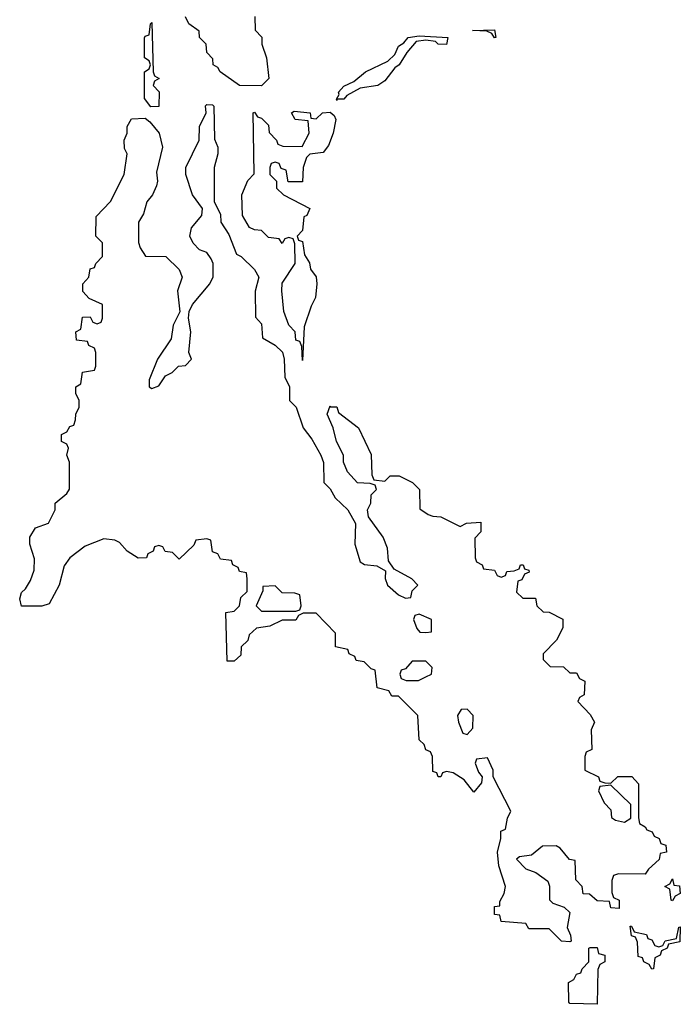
# Model space of a CAD drawing. Header units: inches. Extents: x 2381442 to 2565767, y 380187 to 487173.
# Tile 8 of 11: x 2553024 to 2554953, y 475286 to 478162. Entities that reach past the tile are written whole.
import ezdxf

# ---------------------------------------------------------------- set-up
doc = ezdxf.new("R2010")
doc.units = ezdxf.units.IN
doc.header["$MEASUREMENT"] = 0
doc.layers.add('C5457', color=7, linetype='Continuous')

msp = doc.modelspace()

# ---------------------------------------------------------------- linework, layer by layer
at = {"layer": 'C5457', "color": 6}
msp.add_lwpolyline([(2553710.7, 478170.7), (2553711.3, 478131.3), (2553730.7, 478110.7), (2553731.3, 478090), (2553744.7, 478050), (2553751.3, 477990), (2553730, 477969), (2553666, 477970), (2553609.3, 478009.3), (2553602, 478022), (2553588.7, 478030), (2553588, 478048), (2553570, 478066), (2553568, 478090), (2553548.7, 478110), (2553548, 478128), (2553518, 478150), (2553508, 478170)], dxfattribs=at)
for points in [[(2553407.3, 477907.3), (2553388.4, 477931.6), (2553388, 478010), (2553402, 478018), (2553406, 478030), (2553402, 478042), (2553388, 478050), (2553388.7, 478108.7), (2553390, 478114), (2553402, 478118), (2553406, 478150), (2553410, 478154), (2553414, 478010), (2553418, 477998), (2553431.3, 477990), (2553418, 477982), (2553414, 477970), (2553431.2, 477951.1), (2553430, 477908)], [(2554270, 478089.7), (2554246, 478090), (2554238, 478098), (2554210, 478102), (2554182, 478098), (2554153.8, 478066.2), (2554131.9, 478030), (2554119, 478021), (2554090, 477983.5), (2554070, 477969.9), (2554018, 477962), (2553979.5, 477940.5), (2553970, 477929.6), (2553950.7, 477929.3), (2553950, 477926), (2553949.3, 477929.3), (2553956.5, 477943.5), (2553955.1, 477950), (2553970, 477967.3), (2553999.1, 477980.9), (2554033.2, 478010), (2554099.1, 478040.9), (2554119.7, 478060.3), (2554130, 478084.7), (2554145.6, 478094.4), (2554158, 478110), (2554190, 478114.8), (2554274, 478110)], [(2554410, 478108.7), (2554402, 478122), (2554388, 478128), (2554346, 478130), (2554410, 478132), (2554414, 478110)], [(2554150, 476472), (2554166, 476474), (2554170, 476494), (2554186, 476510), (2554168.4, 476528.4), (2554117.2, 476557.2), (2554101.2, 476581.2), (2554098, 476618), (2554085.2, 476650), (2554042, 476710), (2554039, 476730), (2554048.7, 476750), (2554050, 476774), (2554066, 476790), (2554062, 476802), (2554047.3, 476807.3), (2554010, 476809), (2553980.9, 476840.9), (2553969.3, 476869.3), (2553969, 476890), (2553949, 476930), (2553939, 476970), (2553922, 477010), (2553930, 477034), (2553931.2, 477031.1), (2553950, 477030.7), (2553954.4, 477014.4), (2554012.7, 476970), (2554050, 476892), (2554052, 476832), (2554058, 476818), (2554090, 476814), (2554106, 476830), (2554132, 476830), (2554171, 476810), (2554191.3, 476790), (2554192.7, 476732.7), (2554216.9, 476716.9), (2554230, 476711.3), (2554254, 476710), (2554310, 476682), (2554328.8, 476691.1), (2554370, 476694), (2554370, 476666), (2554352.7, 476647.3), (2554354, 476590), (2554358, 476578), (2554374, 476570), (2554378, 476558), (2554410, 476554), (2554418, 476538), (2554430, 476534), (2554442, 476538), (2554446, 476550), (2554468, 476552), (2554482, 476558), (2554486, 476570), (2554494, 476570), (2554498, 476558), (2554510, 476554), (2554511.6, 476548.4), (2554498, 476542), (2554490, 476526), (2554478, 476522), (2554474, 476490), (2554492.7, 476472.7), (2554530, 476472), (2554534, 476450), (2554552, 476432), (2554570, 476431.3), (2554610, 476411), (2554610, 476386), (2554590.9, 476349.1), (2554552, 476310), (2554552.7, 476292.7), (2554572.7, 476272.7), (2554611.3, 476271.3), (2554630, 476254), (2554650, 476254), (2554658, 476238), (2554674, 476230), (2554672, 476190), (2554658, 476182), (2554654, 476170), (2554690, 476132), (2554702, 476110), (2554692.7, 476087.3), (2554694, 476030), (2554678, 476022), (2554674, 476010), (2554674, 475970), (2554714, 475950), (2554718, 475938), (2554732.7, 475932.7), (2554750, 475932), (2554770, 475951.3), (2554811.2, 475951.1), (2554830.8, 475930), (2554830.4, 475830.4), (2554834, 475814), (2554850, 475804.7), (2554855.2, 475795.2), (2554870.6, 475790), (2554876.8, 475776.8), (2554890.8, 475770), (2554896, 475756), (2554910, 475750.8), (2554912, 475730), (2554894, 475726), (2554891.3, 475708.7), (2554859.6, 475680.4), (2554850, 475666), (2554772.7, 475667.3), (2554758, 475662), (2554752.7, 475647.3), (2554752.7, 475612.7), (2554758, 475598), (2554774, 475590), (2554774, 475566), (2554750, 475568), (2554746, 475586), (2554710, 475588.7), (2554687.3, 475607.3), (2554668.8, 475608.9), (2554666, 475630), (2554648, 475650), (2554646, 475706), (2554628.8, 475708.9), (2554602, 475742), (2554590, 475748.7), (2554550, 475748), (2554518, 475722), (2554483.6, 475716.4), (2554474, 475710), (2554502, 475682), (2554530.7, 475670.7), (2554566, 475646), (2554570.8, 475630.8), (2554571.2, 475591.1), (2554581, 475581), (2554614, 475570), (2554630, 475554), (2554622, 475510), (2554632, 475488), (2554634, 475470), (2554630, 475468), (2554606, 475470), (2554570, 475506), (2554510, 475506), (2554502, 475522), (2554430, 475528), (2554426, 475546), (2554410, 475548), (2554410, 475572), (2554426, 475574), (2554426, 475586), (2554438, 475610), (2554442, 475630), (2554422.7, 475690), (2554419, 475730), (2554428.7, 475770), (2554428.7, 475791.3), (2554442, 475798), (2554448, 475830), (2554458, 475850), (2554406, 475950), (2554406, 475970), (2554390, 476006), (2554358, 476002), (2554354, 475990), (2554363.6, 475963.6), (2554374, 475950), (2554372.7, 475932.7), (2554350, 475906), (2554322, 475942), (2554290, 475962), (2554270, 475966), (2554258, 475962), (2554254, 475950), (2554246, 475950), (2554242, 475962), (2554230, 475966), (2554229, 476010), (2554223.1, 476023.1), (2554210, 476029), (2554204.5, 476044.5), (2554190, 476058), (2554186, 476130), (2554130, 476186), (2554110, 476186), (2554102, 476202), (2554068, 476210), (2554062, 476262), (2554050, 476266), (2554030, 476286), (2554006, 476290), (2554002, 476302), (2553986, 476310), (2553982, 476322), (2553946, 476330), (2553946, 476370), (2553890, 476428), (2553852, 476428), (2553838, 476422), (2553830, 476408), (2553790, 476408), (2553754, 476390), (2553715.3, 476384.7), (2553694.4, 476365.6), (2553690, 476349), (2553671, 476330), (2553670, 476306), (2553650, 476288), (2553630, 476288), (2553626, 476430), (2553650, 476434), (2553666, 476450), (2553670, 476474), (2553688, 476492), (2553688.4, 476528.4), (2553686, 476546), (2553666, 476550), (2553662, 476562), (2553646, 476570), (2553642, 476582), (2553610, 476586), (2553602, 476602), (2553587.3, 476607.3), (2553582, 476642), (2553570, 476646), (2553538, 476642), (2553532.7, 476627.3), (2553490, 476586), (2553470, 476606), (2553448.4, 476608.4), (2553442, 476622), (2553430, 476626), (2553418, 476622), (2553414, 476610), (2553398, 476602), (2553394, 476590), (2553370, 476589.2), (2553338, 476610), (2553315.3, 476635.3), (2553302, 476642), (2553270, 476645.2), (2553215.5, 476624.5), (2553170.4, 476589.6), (2553153.7, 476566.3), (2553139.1, 476510), (2553110, 476455.3), (2553089.1, 476449.1), (2553029.1, 476449.1), (2553024, 476470), (2553029.2, 476489.2), (2553040.9, 476499.1), (2553055.9, 476524.1), (2553065.8, 476554.2), (2553067.2, 476587.2), (2553054, 476630), (2553054, 476650), (2553070, 476678), (2553108.4, 476691.6), (2553128, 476730), (2553128, 476750), (2553162, 476778), (2553169, 476791), (2553169.2, 476869.2), (2553162, 476890), (2553166, 476910), (2553162, 476922), (2553146, 476930), (2553146, 476950), (2553162, 476958), (2553170, 476974), (2553182, 476978), (2553187.3, 476992.7), (2553188, 477010), (2553198, 477030), (2553198, 477050), (2553188, 477070), (2553188, 477090), (2553202, 477098), (2553207.3, 477132.7), (2553242, 477138), (2553246, 477150), (2553246, 477190), (2553242, 477202), (2553226, 477210), (2553222, 477222), (2553190, 477226), (2553188, 477250), (2553202, 477258), (2553207.3, 477292.7), (2553230, 477294), (2553238, 477278), (2553250, 477274), (2553262, 477278), (2553266, 477290), (2553266, 477330), (2553227.3, 477347.3), (2553208.4, 477368.4), (2553208, 477390), (2553226, 477410), (2553230, 477434), (2553242, 477438), (2553246, 477450), (2553266, 477470), (2553266, 477510), (2553246, 477530), (2553247.3, 477587.3), (2553289.5, 477630.5), (2553329.3, 477710), (2553338, 477770), (2553330, 477786), (2553329.2, 477810), (2553338, 477830), (2553338, 477850), (2553350, 477872), (2553390, 477874), (2553403.6, 477863.6), (2553431, 477830), (2553441, 477790), (2553423.5, 477716.5), (2553426.8, 477690), (2553423.5, 477676.5), (2553411.3, 477650), (2553394.8, 477630), (2553385.2, 477594.8), (2553371, 477570), (2553370.9, 477510.9), (2553375.3, 477495.3), (2553391.3, 477471.3), (2553450.6, 477470.6), (2553490, 477432), (2553498, 477410), (2553484.7, 477370), (2553491.6, 477308.4), (2553472, 477270), (2553466, 477230), (2553426, 477170), (2553402, 477110), (2553402, 477090), (2553410, 477084.7), (2553430, 477092), (2553450, 477122), (2553468.8, 477131.1), (2553488, 477150), (2553508.4, 477151.6), (2553526, 477170), (2553518, 477190), (2553524, 477250), (2553517.2, 477290), (2553519, 477310), (2553528.7, 477330), (2553579, 477390), (2553589, 477411), (2553589.2, 477450), (2553583.2, 477463.2), (2553570, 477482), (2553549.4, 477489.4), (2553530, 477508.7), (2553521.2, 477530), (2553525.6, 477554.4), (2553555.3, 477590), (2553558, 477610), (2553528.7, 477650), (2553509.2, 477710), (2553509.4, 477730.6), (2553548, 477810), (2553548.7, 477850), (2553568, 477890), (2553566, 477910), (2553570, 477914), (2553587.3, 477912.7), (2553591.2, 477908.9), (2553592.7, 477812.7), (2553602, 477790), (2553602, 477770), (2553591.3, 477730), (2553592, 477630), (2553610, 477594), (2553611.3, 477570), (2553634.4, 477534.4), (2553656.9, 477476.9), (2553670.6, 477470.6), (2553710, 477432), (2553722, 477410), (2553711.2, 477368.9), (2553712.7, 477292.7), (2553730, 477274), (2553732.7, 477232.7), (2553770, 477211.3), (2553790.8, 477190.8), (2553796, 477170), (2553798, 477118), (2553811.3, 477090), (2553812, 477050), (2553831.3, 477030), (2553851.3, 476970), (2553876.8, 476936.8), (2553902.8, 476890), (2553911.2, 476868.9), (2553912, 476810), (2553930, 476792), (2553945.4, 476765.4), (2553982, 476730), (2554004.7, 476690), (2554002, 476630), (2554018, 476578), (2554031, 476571), (2554066.4, 476566.4), (2554092, 476552), (2554091.3, 476530), (2554098, 476510), (2554130, 476482)], [(2553890, 477872), (2553908, 477890), (2553930, 477892), (2553942, 477882), (2553946.8, 477870), (2553939.5, 477830), (2553926, 477794), (2553910, 477774), (2553871.2, 477768.9), (2553861, 477759), (2553851.3, 477730), (2553850, 477688), (2553808, 477688), (2553802, 477722), (2553787.3, 477727.3), (2553782, 477742), (2553770, 477746), (2553758, 477742), (2553754, 477730), (2553754, 477710), (2553774, 477690), (2553774, 477670), (2553794, 477650), (2553871.3, 477610), (2553862, 477590), (2553854, 477586), (2553850, 477546), (2553834, 477530), (2553838, 477518), (2553850, 477514), (2553855.3, 477475.3), (2553870, 477452), (2553873.1, 477433.1), (2553890, 477410.7), (2553891.5, 477390), (2553887.7, 477350), (2553874.7, 477325.3), (2553854.8, 477265.2), (2553850, 477166), (2553847.3, 477207.3), (2553842, 477222), (2553830, 477226), (2553828, 477250), (2553809.3, 477269.3), (2553795.3, 477310), (2553789.2, 477370), (2553790, 477392), (2553828.7, 477450), (2553827.3, 477507.3), (2553822, 477522), (2553810, 477526), (2553798, 477522), (2553790, 477508), (2553782, 477522), (2553750, 477526), (2553730, 477546), (2553710, 477548), (2553695.3, 477555.3), (2553674, 477590), (2553672.7, 477650), (2553690, 477692), (2553708.4, 477711.6), (2553706, 477890), (2553710, 477892), (2553718, 477878), (2553730, 477874), (2553750, 477854), (2553752, 477832), (2553774, 477810), (2553778, 477798), (2553792, 477792), (2553848.7, 477791.3), (2553869, 477830), (2553866, 477866), (2553828, 477870), (2553818, 477890), (2553825.2, 477894.8), (2553872, 477890), (2553874, 477874)], [(2553770, 476508), (2553734, 476506), (2553734, 476494), (2553714, 476450), (2553730, 476434), (2553830, 476434), (2553842, 476438), (2553846, 476450), (2553842, 476482), (2553827.3, 476487.3), (2553790, 476488)], [(2554190, 476426), (2554178, 476422), (2554174, 476410), (2554183.6, 476383.6), (2554192.7, 476372.7), (2554210, 476372), (2554226, 476374), (2554226, 476410)], [(2554210, 476288), (2554170, 476288), (2554150, 476266), (2554138, 476262), (2554134, 476250), (2554138, 476238), (2554152, 476232), (2554188.4, 476231.6), (2554210, 476242), (2554226, 476250), (2554228, 476270)], [(2554330, 476148), (2554312.7, 476147.3), (2554302, 476130), (2554304.7, 476110), (2554318, 476078), (2554330, 476074), (2554347.3, 476092.7), (2554348, 476130)], [(2554750, 475926), (2554718, 475922), (2554714, 475910), (2554730, 475874), (2554750, 475854), (2554752, 475832), (2554763.6, 475823.6), (2554790, 475818), (2554808, 475830), (2554808, 475870)], [(2554930, 475588), (2554926, 475590), (2554922, 475622), (2554908, 475630), (2554922, 475638), (2554930, 475652), (2554934, 475634), (2554950, 475632), (2554952, 475610), (2554938, 475602)], [(2554890, 475454), (2554902, 475458), (2554908.4, 475471.6), (2554942, 475478), (2554948.4, 475511.6), (2554952.7, 475512.7), (2554951.6, 475468.4), (2554918, 475462), (2554914, 475450), (2554898, 475442), (2554894, 475430), (2554878, 475422), (2554874, 475390), (2554870, 475388.7), (2554862, 475402), (2554846, 475410), (2554842, 475422), (2554830, 475426), (2554827.3, 475467.3), (2554822, 475482), (2554810, 475486), (2554806, 475514), (2554810, 475514), (2554818, 475498), (2554854, 475490), (2554858, 475478), (2554870, 475474), (2554878, 475458)], [(2554710, 475286), (2554630, 475288), (2554627.3, 475292.7), (2554626, 475350), (2554642, 475358), (2554650, 475374), (2554662, 475378), (2554666, 475390), (2554686, 475410), (2554686, 475450), (2554690, 475452), (2554710, 475452), (2554714, 475434), (2554732, 475430), (2554732, 475410), (2554718, 475402), (2554712, 475388)]]:
    msp.add_lwpolyline(points, close=True, dxfattribs=at)

doc.saveas('drawing.dxf')
